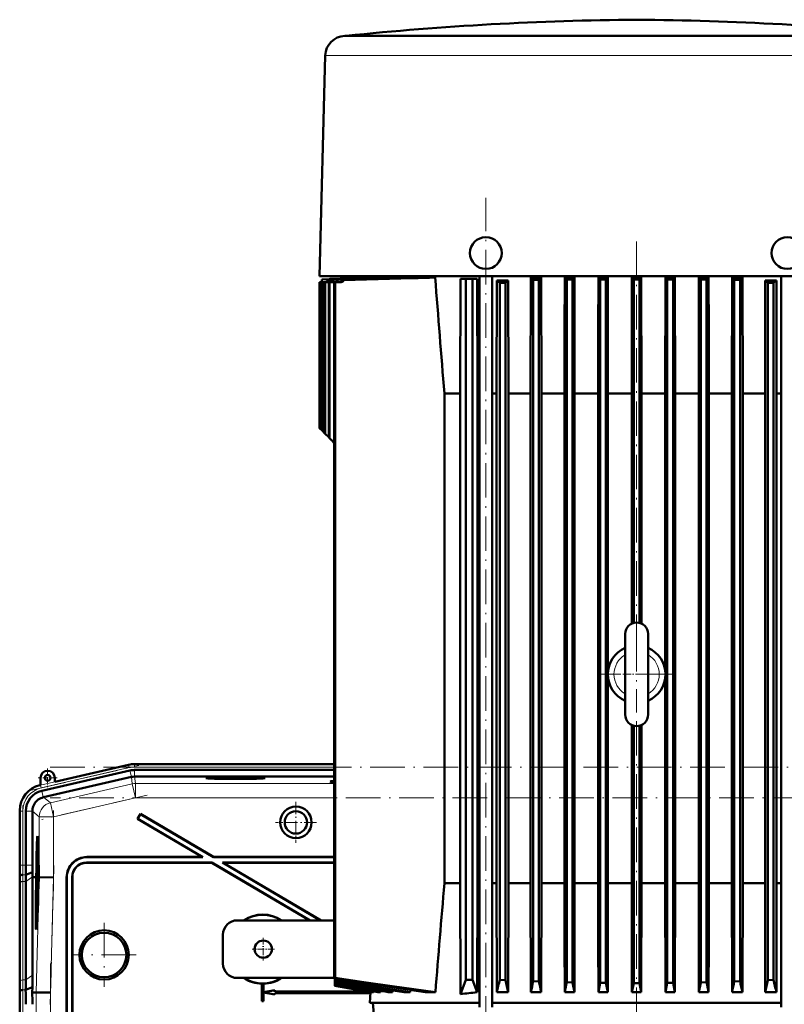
# Model space of a CAD drawing. Extents: x -1438 to 1837, y -1701 to 699.
# Tile 88 of 90: x 1179 to 1444, y 357 to 699. Entities that reach past the tile are written whole.
import ezdxf

# ---------------------------------------------------------------- set-up
doc = ezdxf.new("R2010")
doc.units = 0
doc.linetypes.add('DASHDOT', pattern=[18.5, 12, -3, 0.5, -3])

msp = doc.modelspace()

# ---------------------------------------------------------------- linework, layer by layer
at = {"color": 7, "lineweight": 50}
for p, q in [((1291.93, 693.4), (1291.72, 693.39)), ((1292.19, 693.42), (1291.93, 693.4)), ((1292.18, 693.39), (1295.76, 693.39)), ((1292.19, 693.42), (1304.52, 693.42)), ((1295.76, 693.39), (1303.5, 693.39)), ((1303.5, 693.39), (1310.57, 693.39)), ((1304.52, 693.42), (1392.93, 693.42)), ((1310.57, 693.39), (1318.21, 693.39)), ((1318.21, 693.39), (1381.37, 693.39)), ((1392.93, 693.42), (1493.67, 693.42)), ((1404.48, 693.39), (1475.29, 693.39)), ((1284.93, 686.58), (1282.93, 610)), ((1288.8, 610), (1282.93, 610)), ((1283.69, 608.84), (1286.27, 608.93)), ((1283.69, 608.84), (1283.69, 607.91)), ((1286.66, 609.02), (1300.63, 609.51)), ((1300.62, 609.51), (1286.66, 609.02)), ((1286.69, 608.95), (1303.17, 609.51)), ((1286.69, 608.95), (1286.85, 608.93)), ((1286.82, 609.01), (1301.16, 609.51)), ((1286.85, 608.93), (1304.05, 609.51)), ((1286.9, 609.01), (1301.58, 609.51)), ((1287.7, 608.88), (1287.94, 608.86)), ((1295.61, 610), (1288.8, 610)), ((1289.45, 608.76), (1289.13, 608.78)), ((1291.36, 608.63), (1290.97, 608.66)), ((1304.2, 610), (1295.61, 610)), ((1300.62, 609.51), (1300.59, 610)), ((1300.62, 609.51), (1300.63, 609.51)), ((1300.63, 609.51), (1300.63, 609.49)), ((1301.16, 609.51), (1301.58, 609.51)), ((1301.58, 609.51), (1301.58, 609.46)), ((1303.17, 609.51), (1304.05, 609.51)), ((1304.05, 609.51), (1304.06, 609.42)), ((1481.66, 610), (1304.2, 610)), ((1306.76, 609.51), (1308.22, 609.51)), ((1308.22, 609.51), (1308.23, 609.39)), ((1312.1, 609.51), (1314.37, 609.51)), ((1314.37, 609.51), (1314.38, 609.36)), ((1319.56, 609.51), (1323.07, 609.51)), ((1331.86, 609.05), (1331.69, 569.3)), ((1331.86, 609.05), (1333.73, 609.05)), ((1333.73, 609.05), (1333.73, 365.8)), ((1335.98, 609.05), (1333.73, 609.05)), ((1335.98, 609.05), (1337.6, 609.05)), ((1335.98, 609.05), (1335.98, 365.8)), ((1337.75, 569.3), (1337.6, 609.05)), ((1338.45, 356.3), (1338.45, 610)), ((1342.8, 356.3), (1342.8, 610)), ((1344.35, 569.3), (1344.45, 608.51)), ((1348.34, 608.51), (1344.45, 608.51)), ((1348.43, 569.3), (1348.34, 608.51)), ((1356.15, 569.3), (1356.24, 609.51)), ((1359.82, 609.51), (1356.24, 609.51)), ((1357.05, 608.76), (1356.75, 609.04)), ((1359.05, 608.78), (1357.05, 608.76)), ((1357.05, 365.27), (1357.05, 608.76)), ((1359.64, 609.34), (1359.05, 608.78)), ((1359.05, 365.2), (1359.05, 608.78)), ((1359.82, 609.51), (1359.64, 609.34)), ((1359.91, 569.3), (1359.82, 609.51)), ((1367.93, 591.05), (1367.97, 609.51)), ((1367.97, 609.51), (1368.68, 608.83)), ((1371.36, 609.51), (1367.97, 609.51)), ((1370.68, 608.84), (1368.68, 608.83)), ((1368.68, 364.91), (1368.68, 608.83)), ((1371.36, 609.51), (1370.68, 608.84)), ((1370.68, 364.86), (1370.68, 608.84)), ((1371.4, 591.05), (1371.36, 609.51)), ((1379.62, 591.05), (1379.66, 609.51)), ((1379.66, 609.51), (1380.3, 608.88)), ((1382.93, 609.51), (1379.66, 609.51)), ((1380.3, 364.69), (1380.3, 608.88)), ((1380.3, 608.88), (1382.3, 608.88)), ((1382.93, 609.51), (1382.3, 608.88)), ((1382.3, 364.66), (1382.3, 608.88)), ((1382.97, 591.05), (1382.93, 609.51)), ((1391.23, 569.3), (1391.31, 609.51)), ((1391.31, 609.51), (1391.93, 608.89)), ((1394.55, 609.51), (1391.31, 609.51)), ((1391.93, 489.67), (1391.93, 608.89)), ((1393.93, 608.89), (1391.93, 608.89)), ((1394.55, 609.51), (1393.93, 608.89)), ((1393.93, 489.67), (1393.93, 608.89)), ((1394.63, 569.3), (1394.55, 609.51)), ((1402.84, 569.3), (1402.92, 609.51)), ((1402.92, 609.51), (1403.55, 608.88)), ((1406.2, 609.51), (1402.92, 609.51)), ((1403.55, 364.66), (1403.55, 608.88)), ((1403.55, 608.88), (1405.55, 608.88)), ((1406.2, 609.51), (1405.55, 608.88)), ((1405.55, 364.69), (1405.55, 608.88)), ((1406.28, 569.3), (1406.2, 609.51)), ((1414.46, 591.05), (1414.5, 609.51)), ((1414.5, 609.51), (1415.18, 608.84)), ((1417.88, 609.51), (1414.5, 609.51)), ((1415.18, 364.86), (1415.18, 608.84)), ((1415.18, 608.84), (1417.18, 608.83)), ((1417.88, 609.51), (1417.18, 608.83)), ((1417.18, 364.91), (1417.18, 608.83)), ((1417.92, 591.05), (1417.88, 609.51)), ((1425.95, 569.3), (1426.03, 609.51)), ((1429.62, 609.51), (1426.03, 609.51)), ((1426.8, 365.2), (1426.8, 608.78)), ((1426.8, 608.78), (1428.8, 608.76)), ((1428.8, 365.27), (1428.8, 608.76)), ((1429.71, 569.3), (1429.62, 609.51)), ((1437.48, 591.05), (1437.52, 608.51)), ((1441.41, 608.51), (1437.52, 608.51)), ((1441.45, 591.05), (1441.41, 608.51)), ((1443.05, 356.3), (1443.05, 610)), ((1282.93, 607.89), (1284.97, 607.96)), ((1282.93, 607.89), (1282.93, 557.3)), ((1282.93, 607.89), (1282.93, 607.89)), ((1282.93, 607.89), (1282.93, 557.3)), ((1285.14, 607.96), (1283.1, 607.89)), ((1283.1, 607.89), (1283.1, 557.12)), ((1283.17, 607.89), (1283.1, 607.89)), ((1283.17, 607.89), (1285.21, 607.96)), ((1283.17, 607.89), (1283.17, 557.05)), ((1283.69, 607.89), (1285.73, 607.96)), ((1283.69, 607.89), (1283.69, 556.54)), ((1283.69, 607.89), (1283.83, 607.89)), ((1283.83, 607.89), (1285.88, 607.96)), ((1283.83, 607.89), (1283.83, 556.39)), ((1284.7, 607.89), (1286.74, 607.96)), ((1284.7, 607.89), (1284.7, 555.53)), ((1284.91, 607.89), (1284.7, 607.89)), ((1284.91, 607.89), (1286.97, 607.96)), ((1284.91, 607.89), (1284.91, 555.31)), ((1284.96, 607.96), (1284.97, 607.96)), ((1286.13, 607.89), (1288.17, 607.96)), ((1286.13, 607.89), (1286.13, 554.1)), ((1286.13, 607.89), (1286.42, 607.89)), ((1286.42, 607.89), (1288.49, 607.96)), ((1286.42, 607.89), (1286.42, 553.81)), ((1287.99, 607.89), (1290.04, 607.96)), ((1287.99, 607.89), (1287.99, 366.27)), ((1287.99, 607.89), (1288.35, 607.89)), ((1288.35, 607.89), (1290.44, 607.96)), ((1288.35, 607.89), (1288.35, 366.39)), ((1345.43, 607.66), (1347.43, 607.68)), ((1345.43, 365.77), (1345.43, 607.66)), ((1347.43, 365.68), (1347.43, 607.68)), ((1438.43, 365.68), (1438.43, 607.68)), ((1438.43, 607.68), (1440.43, 607.66)), ((1440.43, 365.77), (1440.43, 607.66)), ((1367.93, 591.05), (1367.93, 378.55)), ((1371.4, 591.05), (1371.4, 378.55)), ((1379.62, 591.05), (1379.62, 378.55)), ((1382.97, 591.05), (1382.97, 472.72)), ((1414.46, 591.05), (1414.46, 378.55)), ((1417.92, 591.05), (1417.92, 378.55)), ((1437.48, 591.05), (1437.48, 378.55)), ((1441.45, 591.05), (1441.45, 378.55)), ((1326.25, 399.3), (1326.25, 569.3)), ((1331.69, 569.3), (1326.25, 569.3)), ((1331.69, 569.3), (1331.69, 399.3)), ((1337.75, 399.3), (1337.75, 569.3)), ((1338.45, 569.3), (1337.75, 569.3)), ((1344.35, 569.3), (1342.8, 569.3)), ((1344.35, 569.3), (1344.35, 399.3)), ((1356.15, 569.3), (1348.43, 569.3)), ((1348.43, 399.3), (1348.43, 569.3)), ((1356.15, 569.3), (1356.15, 399.3)), ((1359.91, 399.3), (1359.91, 569.3)), ((1367.93, 569.3), (1359.91, 569.3)), ((1379.62, 569.3), (1371.4, 569.3)), ((1391.23, 569.3), (1382.97, 569.3)), ((1391.23, 569.3), (1391.23, 489.42)), ((1402.84, 569.3), (1394.63, 569.3)), ((1394.63, 569.3), (1394.63, 489.42)), ((1402.84, 569.3), (1402.84, 473.11)), ((1414.46, 569.3), (1406.28, 569.3)), ((1406.28, 399.3), (1406.28, 569.3)), ((1425.95, 569.3), (1417.92, 569.3)), ((1425.95, 569.3), (1425.95, 399.3)), ((1437.48, 569.3), (1429.71, 569.3)), ((1429.71, 399.3), (1429.71, 569.3)), ((1443.05, 569.3), (1441.45, 569.3)), ((1282.93, 557.3), (1282.93, 557.3)), ((1282.93, 557.3), (1283.1, 557.12)), ((1283.1, 557.12), (1283.17, 557.05)), ((1283.69, 556.54), (1283.17, 557.05)), ((1283.69, 556.54), (1283.83, 556.39)), ((1283.83, 556.39), (1284.7, 555.53)), ((1284.7, 555.53), (1284.91, 555.31)), ((1284.91, 555.31), (1286.13, 554.1)), ((1286.13, 554.1), (1286.42, 553.81)), ((1286.42, 553.81), (1287.99, 552.24)), ((1388.93, 459.51), (1388.93, 485.8)), ((1396.93, 485.8), (1396.93, 484.08)), ((1396.93, 459.51), (1396.93, 485.8)), ((1396.93, 484.08), (1396.93, 478.96)), ((1382.97, 470.87), (1382.97, 378.55)), ((1402.84, 470.49), (1402.84, 399.3)), ((1396.93, 464.64), (1396.93, 457.8)), ((1388.93, 457.8), (1388.93, 459.51)), ((1396.93, 457.8), (1396.93, 459.51)), ((1391.23, 454.18), (1391.23, 399.3)), ((1391.93, 364.6), (1391.93, 453.93)), ((1393.93, 364.6), (1393.93, 453.93)), ((1394.63, 399.3), (1394.63, 454.18)), ((1217.18, 438.4), (1186.61, 431.34)), ((1216.72, 440.41), (1191.15, 434.51)), ((1233.79, 440.65), (1218.8, 440.65)), ((1218.8, 438.59), (1287.99, 438.59)), ((1233.79, 440.65), (1287.99, 440.65)), ((1186.15, 435.85), (1186.15, 433.35)), ((1217.69, 436.16), (1187.21, 429.12)), ((1191.15, 434.51), (1191.15, 435.85)), ((1218.8, 436.29), (1218.81, 436.29)), ((1287.99, 436.29), (1218.81, 436.29)), ((1186.15, 433.35), (1185.95, 433.31)), ((1187.13, 429.1), (1187.21, 429.12)), ((1178.98, 424.54), (1178.98, 405.54)), ((1181.04, 424.34), (1181.04, 405.54)), ((1183.34, 424.25), (1183.34, 424.34)), ((1183.34, 424.25), (1183.34, 405.54)), ((1220.85, 423.33), (1219.83, 421.61)), ((1219.93, 421.63), (1219.83, 421.61)), ((1219.83, 421.61), (1242.23, 408.4)), ((1220.87, 423.23), (1219.93, 421.63)), ((1219.93, 421.63), (1242.48, 408.33)), ((1220.87, 423.23), (1220.85, 423.33)), ((1220.85, 423.33), (1246.16, 408.4)), ((1220.87, 423.23), (1246.15, 408.33)), ((1185.14, 413.83), (1185.33, 413.88)), ((1185.33, 407.95), (1185.31, 405.44)), ((1185.32, 406.07), (1185.34, 407.95)), ((1185.34, 407.95), (1185.33, 407.95)), ((1185.34, 407.95), (1185.39, 407.95)), ((1202.22, 408.4), (1242.23, 408.4)), ((1202.29, 408.33), (1242.48, 408.33)), ((1242.48, 408.33), (1242.23, 408.4)), ((1246.15, 408.33), (1246.16, 408.4)), ((1246.15, 408.33), (1287.99, 408.33)), ((1246.16, 408.4), (1287.99, 408.4)), ((1185.3, 403.79), (1185.34, 403.79)), ((1185.31, 403.06), (1185.3, 403.79)), ((1185.31, 405.44), (1185.44, 405.43)), ((1185.32, 405.49), (1185.38, 405.49)), ((1185.33, 405.04), (1185.44, 405.04)), ((1185.34, 403.82), (1185.34, 403.5)), ((1185.34, 403.5), (1185.35, 403.56)), ((1185.34, 403.5), (1185.38, 403.5)), ((1185.35, 406.38), (1185.4, 406.38)), ((1185.35, 403.63), (1185.38, 403.63)), ((1185.35, 403.56), (1185.35, 403.63)), ((1185.35, 403.56), (1185.38, 403.56)), ((1185.38, 403.76), (1185.36, 403.11)), ((1185.36, 402.62), (1185.39, 403.75)), ((1185.38, 405.98), (1185.38, 405.48)), ((1185.38, 405.48), (1185.44, 405.48)), ((1185.38, 404.84), (1185.45, 404.84)), ((1185.39, 403.75), (1185.46, 403.75)), ((1245.64, 406.47), (1202.16, 406.47)), ((1245.62, 406.4), (1202.23, 406.4)), ((1245.62, 406.4), (1245.64, 406.47)), ((1245.62, 406.4), (1279.53, 386.4)), ((1245.64, 406.47), (1279.67, 386.4)), ((1287.99, 406.47), (1249.3, 406.47)), ((1249.3, 406.47), (1283.33, 386.4)), ((1249.56, 406.4), (1249.3, 406.47)), ((1287.99, 406.4), (1249.56, 406.4)), ((1249.56, 406.4), (1283.47, 386.4)), ((1179, 401.4), (1179.04, 401.83)), ((1181.04, 399.88), (1181.04, 365.74)), ((1181.06, 402.23), (1183.35, 403.18)), ((1183.39, 401.4), (1183.39, 401.54)), ((1183.39, 367.4), (1183.39, 401.4)), ((1184.35, 401.38), (1183.39, 401.4)), ((1184.72, 401.38), (1184.35, 401.38)), ((1184.56, 401.37), (1184.56, 401.38)), ((1184.72, 401.38), (1184.56, 401.38)), ((1184.72, 401.37), (1184.56, 401.37)), ((1184.67, 399.41), (1184.72, 401.37)), ((1184.77, 401.37), (1184.71, 399.41)), ((1184.76, 399.41), (1184.81, 401.37)), ((1184.77, 401.38), (1184.77, 401.38)), ((1184.81, 401.38), (1184.77, 401.38)), ((1184.77, 401.38), (1184.81, 401.38)), ((1184.81, 401.37), (1184.77, 401.37)), ((1185.38, 402.34), (1185.27, 401.25)), ((1185.27, 400.84), (1185.38, 401.93)), ((1185.27, 401.25), (1185.27, 400.84)), ((1185.27, 400.84), (1185.46, 400.84)), ((1185.3, 400.6), (1185.46, 400.59)), ((1185.31, 403.06), (1185.36, 403.06)), ((1185.31, 402.57), (1185.31, 403.06)), ((1185.31, 402.57), (1185.47, 402.57)), ((1185.35, 400.4), (1185.34, 398.97)), ((1185.36, 400.4), (1185.35, 400.4)), ((1185.35, 398.57), (1185.36, 400.4)), ((1185.36, 403.11), (1185.36, 402.62)), ((1185.36, 402.62), (1185.47, 402.62)), ((1185.36, 400.4), (1185.45, 400.4)), ((1185.38, 402.34), (1185.47, 402.34)), ((1185.38, 401.93), (1185.38, 402.34)), ((1185.38, 401.93), (1185.47, 401.93)), ((1185.47, 401.37), (1185.43, 399.41)), ((1185.52, 401.38), (1185.47, 401.38)), ((1185.52, 401.37), (1185.47, 401.37)), ((1185.52, 401.37), (1185.47, 401.37)), ((1185.48, 399.92), (1185.52, 401.37)), ((1185.48, 399.92), (1185.53, 399.92)), ((1185.53, 399.92), (1185.48, 399.92)), ((1185.56, 401.37), (1185.53, 399.92)), ((1185.56, 401.38), (1185.64, 401.38)), ((1185.63, 401.37), (1185.56, 401.37)), ((1185.63, 401.37), (1185.56, 401.37)), ((1185.64, 401.38), (1185.64, 401.37)), ((1185.72, 401.37), (1185.64, 401.37)), ((1190.72, 401.3), (1185.72, 401.37)), ((1195.23, 401.4), (1195.23, 312.4)), ((1195.3, 401.33), (1195.3, 312.33)), ((1197.16, 312.33), (1197.16, 401.47)), ((1197.23, 312.4), (1197.23, 401.4)), ((1178.98, 398.47), (1178.98, 364.33)), ((1178.98, 398.47), (1178.98, 364.33)), ((1185.24, 397.58), (1185.22, 395.06)), ((1185.23, 395.7), (1185.25, 397.58)), ((1185.25, 397.58), (1185.24, 397.58)), ((1185.25, 397.58), (1185.38, 397.58)), ((1185.26, 399.33), (1185.31, 399.33)), ((1185.28, 398.62), (1185.26, 399.33)), ((1185.27, 398.13), (1185.28, 398.62)), ((1185.27, 398.13), (1185.39, 398.12)), ((1185.28, 398.62), (1185.29, 398.62)), ((1185.29, 398.67), (1185.29, 398.18)), ((1185.29, 398.18), (1185.35, 398.57)), ((1185.29, 398.18), (1185.39, 398.17)), ((1185.34, 398.97), (1185.31, 398.78)), ((1185.31, 397.53), (1185.37, 397.53)), ((1185.32, 399.46), (1185.34, 399.46)), ((1185.35, 398.57), (1185.4, 398.57)), ((1185.5, 398.9), (1185.46, 398.9)), ((1185.46, 398.9), (1185.5, 398.9)), ((1331.69, 399.3), (1326.25, 399.3)), ((1331.69, 399.3), (1331.86, 360.79)), ((1337.6, 361.44), (1337.75, 399.3)), ((1338.45, 399.3), (1337.75, 399.3)), ((1344.35, 399.3), (1342.8, 399.3)), ((1344.35, 399.3), (1344.45, 361.48)), ((1348.43, 399.3), (1348.34, 361.48)), ((1356.15, 399.3), (1348.43, 399.3)), ((1356.15, 399.3), (1356.24, 361.48)), ((1359.91, 399.3), (1359.82, 361.48)), ((1367.93, 399.3), (1359.91, 399.3)), ((1379.62, 399.3), (1371.4, 399.3)), ((1391.23, 399.3), (1382.97, 399.3)), ((1391.23, 399.3), (1391.31, 361.48)), ((1394.63, 399.3), (1394.55, 361.48)), ((1402.84, 399.3), (1394.63, 399.3)), ((1402.84, 399.3), (1402.92, 361.48)), ((1406.28, 399.3), (1406.2, 361.48)), ((1414.46, 399.3), (1406.28, 399.3)), ((1425.95, 399.3), (1417.92, 399.3)), ((1425.95, 399.3), (1426.03, 361.48)), ((1429.71, 399.3), (1429.62, 361.48)), ((1437.48, 399.3), (1429.71, 399.3)), ((1443.05, 399.3), (1441.45, 399.3)), ((1185.22, 393.25), (1185.2, 392.95)), ((1185.21, 394.52), (1185.21, 393.98)), ((1185.27, 394.52), (1185.21, 394.52)), ((1185.21, 393.98), (1185.25, 393.98)), ((1185.22, 395.06), (1185.29, 395.06)), ((1185.23, 395.12), (1185.3, 395.12)), ((1185.26, 396), (1185.31, 396)), ((1185.29, 395.61), (1185.29, 395.11)), ((1185.32, 395.89), (1185.33, 396.35)), ((1185.2, 392.95), (1185.19, 392.5)), ((1287.99, 386.4), (1254.43, 386.4)), ((1184.71, 385.03), (1184.91, 384.98)), ((1249.43, 371.4), (1249.43, 381.4)), ((1367.93, 378.55), (1367.97, 361.48)), ((1371.4, 378.55), (1371.36, 361.48)), ((1379.62, 378.55), (1379.66, 361.48)), ((1382.97, 378.55), (1382.94, 361.48)), ((1414.46, 378.55), (1414.5, 361.48)), ((1417.92, 378.55), (1417.89, 361.48)), ((1437.48, 378.55), (1437.52, 361.48)), ((1441.45, 378.55), (1441.41, 361.48)), ((1254.43, 366.4), (1287.99, 366.4)), ((1288.35, 366.39), (1287.99, 366.27)), ((1288.23, 366.24), (1288.23, 365.48)), ((1331.86, 360.79), (1333.73, 365.8)), ((1335.98, 365.8), (1333.73, 365.8)), ((1335.98, 365.8), (1337.6, 361.44)), ((1345.43, 365.77), (1347.43, 365.68)), ((1438.43, 365.68), (1440.43, 365.77)), ((1181.01, 362.23), (1183.36, 363.2)), ((1183.33, 361.4), (1183.36, 363.2)), ((1263, 364.41), (1262.98, 364.4)), ((1262.98, 364.4), (1262.98, 358.4)), ((1263, 364.41), (1263, 358.42)), ((1263.48, 364.4), (1263.46, 364.41)), ((1263.46, 361.41), (1263.46, 364.41)), ((1263.48, 361.44), (1263.48, 364.4)), ((1288.23, 365.48), (1288.23, 365.33)), ((1288.23, 365.33), (1288.23, 364.73)), ((1288.23, 364.73), (1288.23, 364.6)), ((1288.23, 364.73), (1289.19, 364.57)), ((1288.23, 364.6), (1288.23, 364.16)), ((1288.23, 364.6), (1289.19, 364.44)), ((1288.23, 364.16), (1288.23, 364.07)), ((1288.23, 364.07), (1288.23, 363.81)), ((1288.23, 363.81), (1288.23, 363.76)), ((1288.23, 363.76), (1301.19, 361.48)), ((1288.23, 363.76), (1288.23, 363.67)), ((1288.23, 363.67), (1288.23, 363.67)), ((1288.23, 363.67), (1300.66, 361.48)), ((1300.65, 361.48), (1288.23, 363.67)), ((1357.05, 365.27), (1359.05, 365.2)), ((1368.68, 364.91), (1370.68, 364.86)), ((1370.68, 364.86), (1371.36, 361.48)), ((1380.3, 364.69), (1379.66, 361.48)), ((1380.3, 364.69), (1382.3, 364.66)), ((1382.3, 364.66), (1382.94, 361.48)), ((1391.93, 364.6), (1391.31, 361.48)), ((1393.93, 364.6), (1391.93, 364.6)), ((1393.93, 364.6), (1394.55, 361.48)), ((1403.55, 364.66), (1402.92, 361.48)), ((1403.55, 364.66), (1405.55, 364.69)), ((1405.55, 364.69), (1406.2, 361.48)), ((1415.18, 364.86), (1414.5, 361.48)), ((1415.18, 364.86), (1417.18, 364.91)), ((1426.8, 365.2), (1428.8, 365.27)), ((1178.95, 361.4), (1178.99, 361.83)), ((1183.33, 361.4), (1184.67, 361.38)), ((1189.67, 361.31), (1184.67, 361.38)), ((1267.46, 362.13), (1263.46, 361.41)), ((1263.46, 361.41), (1263.48, 361.44)), ((1263.46, 358.42), (1263.46, 361.38)), ((1263.48, 361.36), (1263.46, 361.38)), ((1263.46, 361.38), (1267.46, 360.67)), ((1267.48, 362.15), (1263.48, 361.44)), ((1263.48, 358.4), (1263.48, 361.36)), ((1263.48, 361.36), (1267.48, 360.65)), ((1267.46, 362.13), (1267.48, 362.15)), ((1267.46, 361.63), (1267.46, 362.13)), ((1267.46, 361.63), (1267.48, 361.65)), ((1267.46, 361.63), (1299.77, 361.63)), ((1300.63, 361.17), (1267.46, 361.17)), ((1267.48, 361.15), (1267.46, 361.17)), ((1267.46, 360.67), (1267.46, 361.17)), ((1267.46, 360.67), (1267.48, 360.65)), ((1267.48, 361.65), (1267.48, 362.15)), ((1267.48, 361.65), (1299.67, 361.65)), ((1300.63, 361.15), (1267.48, 361.15)), ((1267.48, 360.65), (1267.48, 361.15)), ((1300.65, 361.48), (1300.43, 357.8)), ((1300.66, 361.48), (1300.65, 361.48)), ((1300.67, 361.57), (1300.66, 361.48)), ((1301.61, 361.48), (1301.19, 361.48)), ((1301.63, 361.75), (1301.61, 361.48)), ((1304.09, 361.48), (1303.21, 361.48)), ((1304.12, 361.92), (1304.09, 361.48)), ((1308.26, 361.48), (1306.79, 361.48)), ((1308.3, 362.08), (1308.26, 361.48)), ((1314.41, 361.48), (1312.14, 361.48)), ((1314.41, 361.48), (1314.46, 362.22)), ((1323.11, 361.48), (1319.6, 361.48)), ((1344.45, 361.48), (1348.34, 361.48)), ((1356.24, 361.48), (1359.82, 361.48)), ((1367.97, 361.48), (1371.36, 361.48)), ((1379.66, 361.48), (1382.94, 361.48)), ((1391.31, 361.48), (1394.55, 361.48)), ((1402.92, 361.48), (1406.2, 361.48)), ((1414.5, 361.48), (1417.89, 361.48)), ((1426.03, 361.48), (1429.62, 361.48)), ((1437.52, 361.48), (1441.41, 361.48)), ((1178.98, 357.26), (1178.98, 265.54)), ((1263, 358.42), (1262.98, 358.4)), ((1263.48, 358.4), (1262.98, 358.4)), ((1263.46, 358.42), (1263, 358.42)), ((1263.46, 358.42), (1263.48, 358.4)), ((1300.43, 357.8), (1311.75, 357.8)), ((1303.72, 331.3), (1301.4, 357.8)), ((1311.75, 357.8), (1338.45, 357.8)), ((1342.8, 357.8), (1443.05, 357.8))]:
    msp.add_line(p, q, dxfattribs=at)
at = {"color": 7, "lineweight": 18}
for p, q in [((1292.05, 693.39), (1291.72, 693.39)), ((1292.41, 693.4), (1291.93, 693.4)), ((1292.18, 693.39), (1292.05, 693.39)), ((1304.29, 693.4), (1292.41, 693.4)), ((1493.93, 693.4), (1304.29, 693.4)), ((1285.19, 686.57), (1305.62, 686.57)), ((1305.62, 686.57), (1381.07, 686.57)), ((1404.78, 686.57), (1480.24, 686.57)), ((1285.81, 608.49), (1285.81, 608.49)), ((1285.98, 608.49), (1286.06, 608.49)), ((1286.66, 609.02), (1286.66, 609.02)), ((1286.82, 609.01), (1286.9, 609.01)), ((1285.14, 607.96), (1285.21, 607.96)), ((1285.73, 607.96), (1285.88, 607.96)), ((1286.74, 607.96), (1286.97, 607.96)), ((1288.49, 607.96), (1288.17, 607.96)), ((1290.04, 607.96), (1290.44, 607.96)), ((1186.15, 433.32), (1216.73, 440.38)), ((1216.95, 439.4), (1186.38, 432.34)), ((1216.73, 440.38), (1216.72, 440.41)), ((1216.95, 439.4), (1216.73, 440.38)), ((1217.7, 436.16), (1217.18, 438.4)), ((1218.8, 440.61), (1218.8, 440.65)), ((1218.8, 439.61), (1218.8, 440.61)), ((1218.8, 440.61), (1287.99, 440.61)), ((1218.8, 439.61), (1287.99, 439.61)), ((1218.8, 436.29), (1218.8, 438.59)), ((1217.69, 436.16), (1217.96, 433.78)), ((1219.08, 433.91), (1218.81, 436.29)), ((1186.15, 433.35), (1186.15, 433.32)), ((1186.38, 432.34), (1186.15, 433.32)), ((1187.13, 429.1), (1186.61, 431.34)), ((1217.96, 433.78), (1189.59, 427.23)), ((1217.96, 433.78), (1219.08, 428.91)), ((1287.99, 433.91), (1219.08, 433.91)), ((1219.08, 433.91), (1219.08, 428.91)), ((1189.59, 427.23), (1187.21, 429.12)), ((1189.59, 427.23), (1190.72, 422.36)), ((1190.72, 422.36), (1219.08, 428.91)), ((1287.99, 428.91), (1219.08, 428.91)), ((1179.01, 424.34), (1178.98, 424.34)), ((1179.01, 405.54), (1179.01, 424.34)), ((1180.01, 424.34), (1179.01, 424.34)), ((1180.01, 424.34), (1180.01, 405.54)), ((1183.34, 424.34), (1181.04, 424.34)), ((1183.34, 424.25), (1185.72, 422.36)), ((1185.72, 422.36), (1190.72, 422.36)), ((1185.72, 422.36), (1185.72, 401.37)), ((1190.72, 401.3), (1190.72, 422.36)), ((1202.22, 408.4), (1202.29, 408.33)), ((1179.01, 405.54), (1178.98, 405.54)), ((1180.01, 405.54), (1179.01, 405.54)), ((1180.01, 405.54), (1181.04, 405.54)), ((1181.04, 405.54), (1183.34, 405.54)), ((1202.23, 406.4), (1202.16, 406.47)), ((1179, 401.4), (1178.95, 401.4)), ((1180.01, 399.88), (1180.01, 365.74)), ((1180.01, 399.88), (1181.04, 399.88)), ((1180.03, 402.23), (1181.06, 402.23)), ((1181.04, 399.88), (1183.39, 401.54)), ((1185.72, 401.37), (1184.67, 361.38)), ((1189.67, 361.31), (1190.72, 401.3)), ((1195.23, 401.4), (1195.3, 401.33)), ((1197.16, 401.47), (1197.23, 401.4)), ((1179.01, 365.06), (1179.01, 399.2)), ((1180.01, 365.74), (1181.04, 365.74)), ((1181.04, 365.74), (1183.39, 367.4)), ((1179.99, 362.23), (1181.01, 362.23)), ((1184.67, 361.38), (1184.67, 261.42)), ((1189.67, 261.48), (1189.67, 361.31))]:
    msp.add_line(p, q, dxfattribs=at)
at = {"color": 7, "linetype": 'DASHDOT', "lineweight": 18, "ltscale": 0.000842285}
msp.add_line((1392.93, 693.42), (1392.93, 693.39), dxfattribs=at)
at = {"color": 7, "linetype": 'DASHDOT', "lineweight": 18}
for p, q in [((1340.63, 311.13), (1340.63, 637.17)), ((1392.93, 622.03), (1392.93, 477.64)), ((1392.93, 484.8), (1392.93, 458.8)), ((1405.93, 471.8), (1379.93, 471.8)), ((1392.93, 314.09), (1392.93, 466.64)), ((1183.07, 431.58), (1220.26, 440.17)), ((1189.5, 439.61), (1541.12, 439.61)), ((1223.2, 429.86), (1186.6, 421.41)), ((1544.59, 428.91), (1189.49, 428.91)), ((1180.01, 403.66), (1180.01, 426.22)), ((1190.72, 424.47), (1190.72, 399.19)), ((1190.82, 405.38), (1189.56, 357.16)), ((1208.23, 385.5), (1208.23, 363.3)), ((1219.33, 374.4), (1197.13, 374.4)), ((1189.67, 371.38), (1189.67, 251.42)), ((1180.01, 256.37), (1180.01, 366.43))]:
    msp.add_line(p, q, dxfattribs=at)
at = {"color": 7, "linetype": 'DASHDOT', "lineweight": 18, "ltscale": 0.240002}
msp.add_line((1388.13, 471.8), (1397.73, 471.8), dxfattribs=at)
at = {"color": 7, "linetype": 'DASHDOT', "lineweight": 18, "ltscale": 0.1625}
for p, q in [((1188.65, 439.1), (1188.65, 432.6)), ((1191.9, 435.85), (1185.4, 435.85))]:
    msp.add_line(p, q, dxfattribs=at)
at = {"color": 7, "linetype": 'DASHDOT', "lineweight": 18, "ltscale": 0.355368}
msp.add_line((1274.74, 427.51), (1274.74, 413.29), dxfattribs=at)
at = {"color": 7, "linetype": 'DASHDOT', "lineweight": 18, "ltscale": 0.355365}
msp.add_line((1281.85, 420.4), (1267.63, 420.4), dxfattribs=at)
at = {"color": 7, "linetype": 'DASHDOT', "lineweight": 18, "ltscale": 0.195001}
for p, q in [((1263.43, 380.3), (1263.43, 372.5)), ((1267.33, 376.4), (1259.53, 376.4))]:
    msp.add_line(p, q, dxfattribs=at)
at = {"color": 7, "lineweight": 18}
msp.add_lwpolyline([(1404.78, 686.57), (1392.93, 686.58), (1381.07, 686.57)], dxfattribs=at)
at = {"color": 7, "lineweight": 50}
for points in [[(1185.39, 407.88), (1185.37, 407.36), (1185.35, 406.84)], [(1185.35, 406.38), (1185.39, 407.33), (1185.39, 407.39), (1185.4, 407.41)], [(1185.38, 405.48), (1185.41, 405.99), (1185.42, 406.72)], [(1185.41, 406.71), (1185.39, 406.04), (1185.39, 405.99), (1185.38, 405.98)], [(1185.4, 407.41), (1185.4, 407.29), (1185.41, 406.71)], [(1185.33, 405.04), (1185.32, 404.99), (1185.31, 404.83), (1185.29, 403.77)], [(1185.29, 403.77), (1185.3, 402.72), (1185.31, 402.57)], [(1185.3, 403.79), (1185.32, 404.48), (1185.32, 404.53), (1185.33, 404.55)], [(1185.35, 404.32), (1185.35, 404.93), (1185.34, 405.02), (1185.33, 405.04)], [(1185.33, 404.55), (1185.33, 404.53), (1185.34, 404.3), (1185.34, 403.82)], [(1185.38, 404.84), (1185.36, 404.5), (1185.35, 404.32)], [(1185.35, 403.63), (1185.36, 404.28), (1185.37, 404.35)], [(1185.37, 404.35), (1185.38, 404.33), (1185.38, 403.9), (1185.38, 403.76)], [(1185.39, 403.75), (1185.39, 404.73), (1185.38, 404.84)], [(1185.26, 399.33), (1185.28, 399.99), (1185.29, 400.1)], [(1185.3, 400.6), (1185.28, 400.48), (1185.27, 400.3)], [(1185.29, 400.1), (1185.31, 399.99), (1185.31, 399.33)], [(1185.32, 399.46), (1185.31, 400.5), (1185.31, 400.57), (1185.3, 400.6)], [(1185.25, 399.32), (1185.26, 398.27), (1185.27, 398.13)], [(1185.31, 397.53), (1185.29, 397.35), (1185.26, 396.46)], [(1185.26, 396), (1185.3, 396.96), (1185.3, 397.02), (1185.31, 397.04)], [(1185.33, 396.35), (1185.33, 397.31), (1185.32, 397.49), (1185.31, 397.53)], [(1185.31, 397.04), (1185.31, 396.92), (1185.32, 396.34)], [(1185.32, 396.34), (1185.3, 395.67), (1185.3, 395.62), (1185.29, 395.61)], [(1287.99, 366.27), (1303.98, 363.79), (1319.6, 361.48)], [(1288.35, 366.39), (1298.33, 364.91), (1308.19, 363.5), (1315.67, 362.46), (1323.11, 361.48)], [(1288.23, 365.48), (1301.6, 363.4), (1314.41, 361.48)]]:
    msp.add_lwpolyline(points, dxfattribs=at)
for centre, radius in [((1188.65, 435.85), 1), ((1274.74, 420.4), 5.47), ((1274.74, 420.4), 3.88), ((1208.23, 374.4), 8.54), ((1208.23, 374.4), 7.72), ((1263.43, 376.4), 3)]:
    msp.add_circle(centre, radius, dxfattribs=at)
for centre, radius, start, end in [((1401.1, -356.83), 1055.88, 90.44367, 95.92084), ((1384.75, -356.83), 1055.88, 84.07916, 89.55633), ((1291.93, 686.4), 7, 91.6971, 178.5002), ((1340.63, 618), 5.5, 0, 180), ((1445.23, 618), 5.5, 0, 180), ((1340.63, 618), 5.5, 180, 359.9647), ((1445.23, 618), 5.5, 180.0782, 0), ((1284.93, 608.96), 1, 272.0058, 331.9987), ((1284.93, 608.96), 1, 272.0042, 331.9877), ((1285.1, 608.96), 1, 272.0181, 331.6199), ((1285.18, 608.97), 1, 271.9782, 331.3229), ((1285.69, 608.96), 1, 272.0441, 358.9301), ((1286.7, 608.02), 1, 92.0036, 151.9877), ((1286.69, 608.02), 1, 92.006, 151.9958), ((1285.85, 608.97), 1, 271.8646, 358.1157), ((1286.86, 608.01), 1, 92.0111, 151.6216), ((1286.94, 608), 1, 91.9547, 151.3256), ((1286.7, 608.97), 1, 271.9857, 354.8856), ((1286.94, 608.97), 1.01, 271.7447, 353.65), ((2385.41, -32011.21), 32638.55, 91.893871, 91.927345), ((1905.85, -18291.96), 18910.92, 91.810973, 91.872451), ((1288.14, 608.97), 1, 271.9097, 349.1626), ((1288.46, 608.98), 1.01, 271.6389, 347.4841), ((1860.64, -16946.66), 17564.74, 91.789608, 91.864596), ((1657.53, -11138.38), 11752.91, 91.673146, 91.79471), ((1290.01, 608.97), 1.01, 271.8429, 341.7015), ((1290.41, 608.99), 1.02, 271.5805, 339.5496), ((1640.32, -10576.67), 11190.78, 91.642479, 91.788932), ((1534.34, -7544.38), 8156.63, 91.484244, 91.707017), ((23703.81, 2361.38), 22449.21, 184.47575, 184.578708), ((1322.33, 582.1), 34.45, 47.8923, 50.0492), ((1385.16, 567.39), 55.2, 131.8398, 133.1192), ((1320.54, 570.05), 53.22, 47.1164, 47.8654), ((1350.76, 530.04), 109.46, 45.9955, 46.5534), ((1470.05, 564.89), 60.22, 132.1773, 133.231), ((1400.7, 567.39), 55.2, 46.8809, 48.1604), ((1463.53, 582.1), 34.45, 129.9509, 132.1078), ((1285.23, 550.76), 3, 23.0865, 44.5916), ((1392.93, 485.8), 4, 90, 180), ((1392.93, 485.8), 4, 0.0001, 90), ((1392.93, 471.8), 10, 113.5782, 246.4218), ((1392.93, 471.8), 10, 293.5782, 66.4219), ((1392.93, 457.8), 4, 180, 270), ((1392.93, 457.8), 4, 270, 0.0001), ((1188.65, 435.85), 2.5, 0, 180), ((1218.8, 431.4), 9.25, 90.0004, 102.9992), ((1218.8, 431.4), 9.25, 90.0004, 102.9993), ((1218.8, 431.4), 7.19, 90.0004, 102.9993), ((1187.97, 424.55), 8.99, 102.9916, 180.0084), ((1188.23, 424.34), 7.18, 102.9916, 180.0083), ((1188.34, 424.26), 5, 104.049, 114.5678), ((1188.34, 424.25), 5, 160.173, 178.9467), ((1127.1, 408.35), 58.27, 357.7578, 358.5115), ((1202.22, 401.4), 6.99, 89.9842, 180.0158), ((1202.29, 401.33), 6.99, 89.9842, 180.0158), ((831.39, 405.45), 347.59, 359.3315, 0.0143), ((1536.31, 405.46), 357.33, 179.9869, 180.6511), ((1465.44, 405.47), 284.4, 179.9866, 180.6543), ((1383.71, 405.49), 200.36, 179.9856, 180.6608), ((1185.19, 405.48), 0.129, 339.7839, 3.1342), ((1163.41, 406.79), 21.94, 356.5981, 358.9187), ((1202.15, 401.47), 5, 89.9843, 180.0157), ((1202.22, 401.4), 5, 89.9843, 180.0157), ((971.76, 398.22), 207.22, 0.0687, 0.8785), ((1391.63, 398.22), 212.65, 179.1437, 179.9328), ((1350.34, 399.68), 169.29, 179.1397, 179.9326), ((1299.18, 404.55), 115.84, 180.6772, 181.4875), ((1215.82, 399.18), 30.57, 177.907, 179.7397), ((1127.01, 397.98), 58.27, 357.7578, 358.5115), ((1167.35, 399.39), 17.96, 357.714, 359.8172), ((1151.95, 399.74), 33.37, 358.353, 359.5324), ((21685.45, -1309.74), 20430.8, 175.201606, 175.308034), ((1185.1, 395.11), 0.129, 339.7839, 3.1342), ((1163.32, 396.42), 21.94, 356.5981, 358.9187), ((1184.88, 395.2), 0.422, 347.665, 356.3447), ((1254.43, 381.4), 5, 90, 180), ((1263.23, 376.4), 12, 56.4427, 123.5573), ((1263.23, 376.4), 11.9, 57.2111, 122.7889), ((1184.77, 385.09), 0.0799, 184.9657, 228.6663), ((1254.43, 371.4), 5, 180, 270), ((930.53, 366.04), 250.51, 359.1277, 359.9315), ((882.09, 367.76), 301.3, 359.133, 359.9322), ((1263.23, 376.4), 12, 236.4427, 268.8063), ((1263.23, 376.4), 11.9, 237.2111, 302.7889), ((1263.23, 376.4), 12, 271.1938, 303.5573), ((1084.03, 423), 267.59, 346.7088, 347.6514), ((1701.97, 423.03), 267.74, 192.3488, 193.2909), ((971.62, 364.58), 207.36, 359.1212, 359.9305), ((1263.23, 376.4), 11.99, 268.8884, 271.1116), ((1880.6, 3964.31), 3647.41, 260.65324, 261.03369), ((2536.14, 7686.82), 7428.23, 260.328675, 260.452752), ((4222.22, 17242), 17131.04, 260.138488, 260.189326), ((4900.89, 21090.46), 21039.15, 260.112657, 260.149642), ((1911.04, 4138.12), 3824.44, 260.64225, 260.93159), ((2392.74, 6866.64), 6595.18, 260.36758, 260.522618), ((1801.49, 461.68), 464.1, 191.9384, 192.4687), ((856.16, 470.78), 511.89, 347.6711, 348.1058), ((2319.67, 562.16), 980.6, 191.58714, 191.80945), ((268.9, 589.59), 1122.5, 348.27488, 348.45387), ((2515.98, 589.38), 1121.49, 191.54599, 191.72513), ((464.35, 562.55), 982.48, 348.1907, 348.41258), ((1929.64, 470.76), 511.82, 191.8941, 192.3289), ((983.37, 461.89), 465.12, 347.5319, 348.061), ((831.9, 357.35), 347.08, 359.9853, 0.6691), ((760.97, 357.36), 420.07, 359.9858, 0.6638), ((657.42, 357.3), 525.92, 359.9957, 0.4468), ((1370.51, 44.63), 318.52, 95.9303, 96.9694)]:
    msp.add_arc(centre, radius, start, end, dxfattribs=at)
at = {"color": 7, "lineweight": 18}
for centre, radius, start, end in [((1392.93, -18542.92), 19236.32, 89.965585, 90.03442), ((1285.19, 691.86), 5.28, 267.2593, 269.9966), ((1392.93, 471.8), 9.86, 113.9392, 246.0608), ((1392.93, 471.8), 7.86, 120.5423, 239.4577), ((1392.93, 471.8), 7.86, 300.5423, 59.4577), ((1392.93, 471.8), 9.86, 293.9392, 66.0609), ((1218.8, 431.4), 9.21, 90.0004, 102.9992), ((1218.8, 431.4), 8.21, 90.0004, 102.9993), ((1188.23, 424.34), 9.21, 102.9945, 180.0054), ((1188.23, 424.34), 8.21, 102.9937, 180.0062), ((1219.08, 428.91), 5, 90, 103), ((1499.84, 405.47), 320.83, 179.987, 180.6502), ((1465.64, 405.47), 285.63, 179.9869, 180.6516), ((1369.93, 398.98), 190.91, 179.1449, 179.9328), ((1350, 399.68), 169.99, 179.143, 179.9328), ((930.1, 366.04), 249.92, 359.1254, 359.9311), ((949.92, 365.34), 229.1, 359.1224, 359.9306), ((795.41, 357.35), 383.61, 359.9854, 0.6681), ((761.21, 357.36), 418.8, 359.9856, 0.6657)]:
    msp.add_arc(centre, radius, start, end, dxfattribs=at)
at = {"color": 7, "lineweight": 50}
for centre, major_axis, ratio, start_param, end_param in [((1218.81, 431.29), (4.97, 0.57), 0.999653, 1.459955, 1.684204), ((1253.82, 435.76), (10.3, 0), 0.026177, 6.280893, 9.427071), ((1253.82, 435.76), (10.3, 0), 0.026177, 3.143885, 4.712389), ((1253.82, 435.76), (10.3, 0), 0.026177, 4.712389, 6.280893), ((1306.81, 434.56), (20.18, 0), 0.026177, 2.772824, 3.143867), ((1306.81, 434.56), (20.18, 0), 0.026177, 3.143867, 3.510341), ((1188.34, 424.25), (-3.11, -3.91), 0.999441, 4.242071, 5.038518), ((1185.14, 399.42), (0, 16.16), 0.026176, 6.280689, 7.732162), ((1185.14, 399.37), (0, -14.46), 0.026176, 3.147415, 4.572965), ((1185.14, 399.37), (0, -14.46), 0.026176, 1.710221, 3.147415), ((1185.14, 399.42), (0, 16.16), 0.026176, 4.834209, 6.280689), ((1185.14, 399.42), (0, 12.78), 0.026176, 6.280849, 7.699465), ((1185.14, 399.42), (0, 12.78), 0.026176, 4.866869, 6.280849), ((1185.61, 399.41), (0.09, 10.11), 0.026177, 0.957953, 0.980266), ((1180.03, 401.81), (1, 0), 0.414156, 1.573635, 3.109527), ((1185.13, 399.41), (-0.14, -16.16), 0.026177, 4.590041, 4.591123), ((1185.13, 399.41), (0.13, 14.45), 0.026177, 1.434302, 1.435128), ((1185.13, 399.41), (-0.11, -12.78), 0.026177, 4.557384, 4.557868), ((1185.13, 399.41), (0.11, 12.78), 0.026177, 1.416276, 1.417167), ((1185.61, 399.41), (0.09, 10.11), 0.026177, 1.428804, 1.45344), ((1185.61, 399.41), (0.09, 10.11), 0.026177, 1.252956, 1.277212), ((1185.13, 399.41), (-0.11, -12.78), 0.026177, 1.724883, 1.726259), ((1185.13, 399.41), (0.13, 14.45), 0.026177, 4.848514, 4.849727), ((1185.13, 399.41), (-0.14, -16.16), 0.026177, 1.692519, 1.693602), ((1185.09, 399.38), (-0.42, -16.16), 0.026173, 4.711319, 6.286309), ((1185.09, 399.48), (0.38, 14.44), 0.026173, 1.576165, 3.056709), ((1185.09, 399.39), (-0.33, -12.78), 0.026173, 4.711319, 6.283871), ((1185.09, 399.38), (-0.42, -16.16), 0.026173, 0.003123, 1.541551), ((1185.09, 399.48), (0.38, 14.44), 0.026173, 3.134882, 4.673197), ((1185.09, 399.39), (-0.33, -12.78), 0.026173, 0.002779, 1.572781), ((1185.61, 399.41), (0.09, 10.11), 0.026177, 1.698341, 1.75274), ((1179.99, 361.81), (1, 0), 0.414255, 1.573643, 3.109526)]:
    msp.add_ellipse(centre, major_axis=major_axis, ratio=ratio, start_param=start_param, end_param=end_param, dxfattribs=at)
at = {"color": 7, "lineweight": 18}
for centre, major_axis, ratio, start_param, end_param in [((1190.72, 422.36), (3.11, 3.91), 0.999441, 0.899117, 2.242476), ((1180.01, 399.18), (1, 0), 0.707107, 1.570796, 3.106686), ((1180.01, 365.03), (1, 0), 0.707107, 1.570796, 3.106686)]:
    msp.add_ellipse(centre, major_axis=major_axis, ratio=ratio, start_param=start_param, end_param=end_param, dxfattribs=at)

doc.saveas('drawing.dxf')
